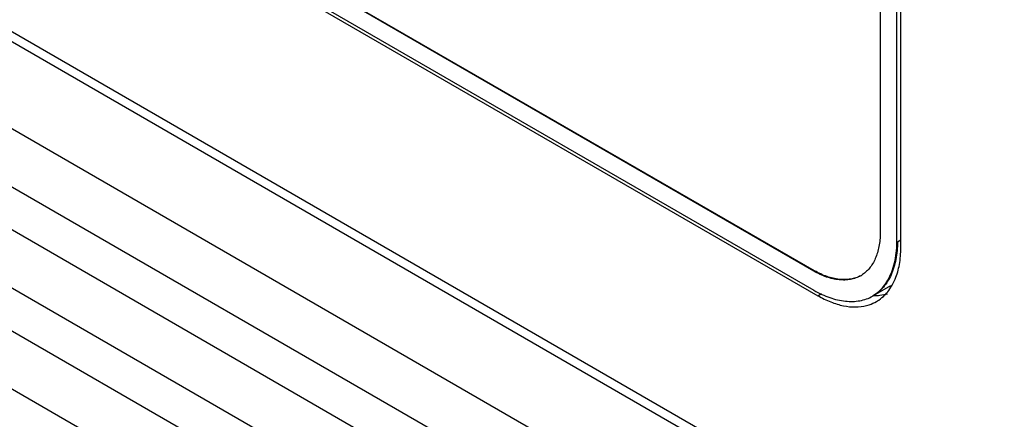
# Model space of a CAD drawing. Header units: inches. Extents: x 0 to 34, y 0 to 22.
# Tile 34 of 124: x 4.264 to 5.314, y 15.102 to 15.528. Entities that reach past the tile are written whole.
import ezdxf

# ---------------------------------------------------------------- set-up
doc = ezdxf.new("R2010")
doc.units = ezdxf.units.IN
doc.header["$LTSCALE"] = 1.87
doc.header["$MEASUREMENT"] = 0
doc.layers.get('0').update_dxf_attribs({"linetype": 'CONTINUOUS'})
doc.layers.add('02___PRT_ALL_AXES', color=7, linetype='CONTINUOUS')

msp = doc.modelspace()

# ---------------------------------------------------------------- linework, layer by layer
at = {"color": 7, "linetype": 'CONTINUOUS'}
for p, q in [((1.18418, 17.12309), (7.19459, 13.65276)), ((1.19993, 17.06832), (7.21034, 13.59798)), ((1.18418, 17.01532), (7.19459, 13.54498)), ((1.19993, 16.96054), (7.21034, 13.49021)), ((1.18418, 16.90754), (7.19459, 13.43721)), ((2.45877, 16.44925), (7.21034, 13.70576)), ((5.11094, 15.25959), (3.34317, 16.28028)), ((5.11165, 15.26), (3.34387, 16.28069)), ((3.34318, 16.25988), (5.11094, 15.2392)), ((7.27484, 13.76074), (3.10506, 16.16832)), ((7.26832, 13.77515), (3.11428, 16.17364)), ((5.18165, 16.01483), (5.18165, 15.30041)), ((5.19933, 15.29022), (5.19933, 16.00463)), ((5.20003, 15.29063), (5.19933, 15.29022)), ((5.20357, 15.29268), (5.20003, 15.29063)), ((5.11165, 15.26), (5.11094, 15.25959)), ((5.17344, 15.233), (5.17415, 15.23341))]:
    msp.add_line(p, q, dxfattribs=at)
for centre, radius, start, end in [((5.14525, 15.28181), 0.03126, 300.00254, 301.48256), ((5.15412, 15.26647), 0.03864, 300.00223, 301.21074)]:
    msp.add_arc(centre, radius, start, end, dxfattribs=at)
for points, knots in [([(5.18165, 15.30041), (5.18165, 15.29552), (5.18086, 15.28616), (5.17759, 15.27511), (5.17369, 15.26752), (5.17025, 15.2626), (5.16624, 15.25841), (5.16318, 15.25614), (5.16158, 15.25516)], [0, 0, 0, 0, 0.2842459, 0.5431697, 0.6638937, 0.7794596, 0.8909625, 1, 1, 1, 1]), ([(5.20003, 15.29064), (5.20004, 15.28442), (5.19902, 15.2725), (5.19482, 15.25845), (5.18979, 15.24883), (5.18535, 15.24265), (5.18017, 15.23741), (5.17622, 15.2346), (5.17415, 15.23341)], [0, 0, 0, 0, 0.2847204, 0.5437863, 0.6643998, 0.7797582, 0.8910421, 1, 1, 1, 1]), ([(5.1898, 15.24998), (5.19306, 15.25566), (5.19662, 15.26534), (5.19894, 15.27907), (5.19933, 15.28644), (5.19933, 15.29022)], [0, 0, 0, 0, 0.4711005, 0.7284177, 1, 1, 1, 1]), ([(5.16088, 15.25474), (5.15923, 15.25379), (5.15571, 15.25217), (5.15002, 15.25066), (5.14396, 15.25004), (5.1353, 15.25038), (5.1239, 15.25306), (5.11525, 15.25711), (5.11094, 15.25959)], [0, 0, 0, 0, 0.1091149, 0.2205001, 0.3358816, 0.4564453, 0.7153079, 1, 1, 1, 1]), ([(5.16088, 15.25476), (5.15924, 15.25386), (5.15573, 15.25235), (5.1501, 15.25097), (5.14412, 15.25044), (5.13559, 15.25086), (5.12439, 15.25356), (5.11588, 15.25756), (5.11165, 15.26)], [0, 0, 0, 0, 0.1090343, 0.2205348, 0.3360996, 0.4568235, 0.7157498, 1, 1, 1, 1]), ([(5.17991, 15.23766), (5.18185, 15.23937), (5.18549, 15.24324), (5.18845, 15.24764), (5.1898, 15.24998)], [0, 0, 0, 0, 0.4899807, 1, 1, 1, 1]), ([(5.11094, 15.2392), (5.11633, 15.23608), (5.12716, 15.23101), (5.14143, 15.22762), (5.15227, 15.22717), (5.15985, 15.22792), (5.16698, 15.22979), (5.17138, 15.23181), (5.17344, 15.233)], [0, 0, 0, 0, 0.284723, 0.543789, 0.6644017, 0.7797588, 0.8910419, 1, 1, 1, 1]), ([(5.17414, 15.23342), (5.17465, 15.23372), (5.17667, 15.23501), (5.17856, 15.23648), (5.17991, 15.23766)], [0, 0, 0, 0, 0.2489939, 1, 1, 1, 1])]:
    msp.add_open_spline(points, degree=3, knots=knots, dxfattribs=at)
at = {"layer": '02___PRT_ALL_AXES', "color": 7, "linetype": 'CONTINUOUS'}
for p, q in [((3.34034, 16.25826), (5.11518, 15.23349)), ((5.20357, 15.28452), (5.20357, 16.00709)), ((5.19244, 15.24398), (5.17415, 15.23342)), ((5.11518, 15.23349), (5.11892, 15.23565))]:
    msp.add_line(p, q, dxfattribs=at)
msp.add_arc((5.1759, 15.28819), 0.0545, 268.23816, 272.42616, dxfattribs=at)
for points, knots in [([(5.19311, 15.2424), (5.19487, 15.24518), (5.19883, 15.25296), (5.20271, 15.26719), (5.20357, 15.27856), (5.20357, 15.28452)], [0, 0, 0, 0, 0.2249227, 0.5927561, 1, 1, 1, 1]), ([(5.18669, 15.23427), (5.18729, 15.23488), (5.18965, 15.2374), (5.19172, 15.2402), (5.19311, 15.2424)], [0, 0, 0, 0, 0.2453196, 1, 1, 1, 1]), ([(5.11518, 15.23349), (5.11961, 15.23093), (5.12846, 15.22657), (5.142, 15.22237), (5.15499, 15.22096), (5.16329, 15.22198), (5.16714, 15.22299)], [0, 0, 0, 0, 0.2829828, 0.5428882, 0.7802764, 1, 1, 1, 1]), ([(5.17768, 15.2273), (5.1785, 15.22778), (5.18173, 15.22979), (5.18468, 15.23224), (5.18669, 15.23427)], [0, 0, 0, 0, 0.2484293, 1, 1, 1, 1]), ([(5.1782, 15.23374), (5.17919, 15.23378), (5.18302, 15.23405), (5.18682, 15.23477), (5.18957, 15.23558)], [0, 0, 0, 0, 0.2560448, 1, 1, 1, 1]), ([(5.16714, 15.22299), (5.16807, 15.22323), (5.17171, 15.22431), (5.17522, 15.22588), (5.17768, 15.2273)], [0, 0, 0, 0, 0.2528677, 1, 1, 1, 1])]:
    msp.add_open_spline(points, degree=3, knots=knots, dxfattribs=at)

doc.saveas('drawing.dxf')
